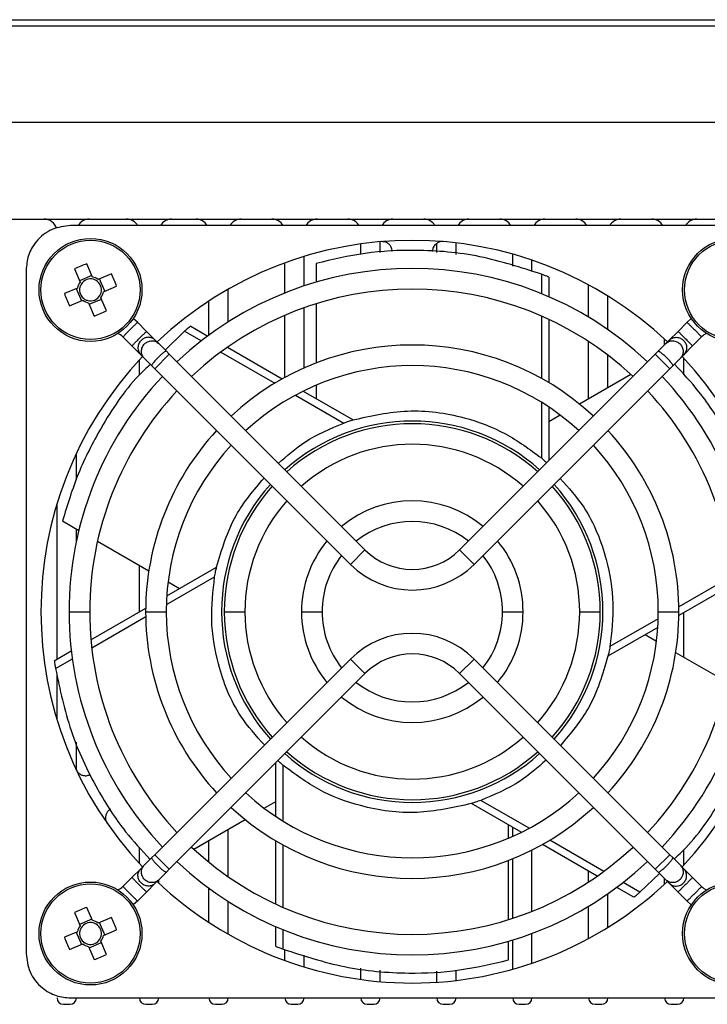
# Model space of a CAD drawing. Header units: millimetres. Extents: x -0.66 to 0.91, y -0.4 to 0.64.
# Tile 11 of 171: x 0.1262 to 0.1796, y -0.3465 to -0.27. Entities that reach past the tile are written whole.
import ezdxf

# ---------------------------------------------------------------- set-up
doc = ezdxf.new("R2010")
doc.units = ezdxf.units.MM
doc.layers.add('FORMAT', color=7, linetype='Continuous')

msp = doc.modelspace()

# ---------------------------------------------------------------- linework, layer by layer
at = {"layer": 'FORMAT', "color": 7, "linetype": 'Continuous', "lineweight": 25}
for p, q in [((0.203483, -0.270522), (-0.026342, -0.270522)), ((-0.021333, -0.270031), (0.198474, -0.270031)), ((0.203614, -0.278022), (-0.026473, -0.278022)), ((-0.021093, -0.285522), (0.198234, -0.285522)), ((0.183263, -0.286018), (0.130179, -0.286018)), ((0.152721, -0.28826), (0.152721, -0.287451)), ((0.154221, -0.288121), (0.154221, -0.287281)), ((0.158621, -0.288115), (0.158621, -0.287415)), ((0.160121, -0.288264), (0.160121, -0.287373)), ((0.164521, -0.289171), (0.164521, -0.288246)), ((0.131864, -0.290023), (0.131436, -0.288992)), ((0.146821, -0.291263), (0.146821, -0.288924)), ((0.148321, -0.290715), (0.148321, -0.288422)), ((0.149243, -0.288966), (0.149243, -0.290427)), ((0.166021, -0.289597), (0.166021, -0.288712)), ((0.126717, -0.28948), (0.126717, -0.342564)), ((0.130485, -0.289386), (0.130913, -0.290418)), ((0.133357, -0.289786), (0.132325, -0.290214)), ((0.16675, -0.289805), (0.16675, -0.291315)), ((0.13182, -0.289916), (0.130868, -0.290311)), ((0.132826, -0.291121), (0.132432, -0.29017)), ((0.167324, -0.290032), (0.167324, -0.291556)), ((0.170421, -0.293146), (0.170421, -0.290632)), ((0.130722, -0.290879), (0.12969, -0.291307)), ((0.130615, -0.290923), (0.13101, -0.291874)), ((0.13272, -0.291165), (0.133751, -0.290738)), ((0.142421, -0.293516), (0.142421, -0.290965)), ((0.130085, -0.292258), (0.131116, -0.29183)), ((0.131577, -0.292021), (0.132005, -0.293053)), ((0.131622, -0.292128), (0.132573, -0.291733)), ((0.132957, -0.292658), (0.132529, -0.291626)), ((0.140921, -0.294542), (0.140921, -0.291883)), ((0.149243, -0.292099), (0.149243, -0.296704)), ((0.171921, -0.294114), (0.171921, -0.291501)), ((0.148321, -0.297087), (0.148321, -0.292407)), ((0.135372, -0.293542), (0.136073, -0.294243)), ((0.146821, -0.297826), (0.146821, -0.292995)), ((0.16675, -0.293051), (0.16675, -0.297897)), ((0.167324, -0.29331), (0.167324, -0.298227)), ((0.177368, -0.294243), (0.17807, -0.293542)), ((0.136753, -0.294923), (0.136073, -0.294243)), ((0.139031, -0.294227), (0.137522, -0.295692)), ((0.139031, -0.294227), (0.140339, -0.294983)), ((0.139514, -0.293844), (0.140834, -0.294606)), ((0.176689, -0.294923), (0.177368, -0.294243)), ((0.134942, -0.295375), (0.13424, -0.294673)), ((0.136753, -0.294923), (0.137023, -0.295193)), ((0.137613, -0.295783), (0.137023, -0.295193)), ((0.170421, -0.299477), (0.170421, -0.295032)), ((0.175829, -0.295783), (0.176418, -0.295193)), ((0.176321, -0.295291), (0.176321, -0.294852)), ((0.176418, -0.295193), (0.176689, -0.294923)), ((0.179201, -0.294673), (0.1785, -0.295375)), ((0.134942, -0.295375), (0.135621, -0.296054)), ((0.137841, -0.296011), (0.13671, -0.297142)), ((0.137613, -0.295783), (0.137841, -0.296011)), ((0.137841, -0.296011), (0.153044, -0.311214)), ((0.141842, -0.295851), (0.146039, -0.298274)), ((0.142353, -0.295483), (0.146611, -0.297941)), ((0.142421, -0.295522), (0.142421, -0.295437)), ((0.160398, -0.311214), (0.1756, -0.296011)), ((0.1756, -0.296011), (0.175829, -0.295783)), ((0.176732, -0.297142), (0.1756, -0.296011)), ((0.1785, -0.295375), (0.17782, -0.296054)), ((0.135521, -0.297633), (0.135521, -0.296455)), ((0.135891, -0.296324), (0.135621, -0.296054)), ((0.135891, -0.296324), (0.136481, -0.296914)), ((0.171921, -0.298611), (0.171921, -0.296092)), ((0.17755, -0.296324), (0.17696, -0.296914)), ((0.17782, -0.296054), (0.17755, -0.296324)), ((0.177821, -0.297611), (0.177821, -0.296347)), ((0.13671, -0.297142), (0.136481, -0.296914)), ((0.151912, -0.312345), (0.13671, -0.297142)), ((0.176732, -0.297142), (0.161529, -0.312345)), ((0.17696, -0.296914), (0.176732, -0.297142)), ((0.1737, -0.297584), (0.169712, -0.299887)), ((0.148249, -0.298887), (0.152119, -0.301122)), ((0.148321, -0.298929), (0.148321, -0.298852)), ((0.149243, -0.298431), (0.149243, -0.299461)), ((0.147643, -0.2992), (0.151394, -0.301365)), ((0.16675, -0.29975), (0.16675, -0.304081)), ((0.167324, -0.300118), (0.167324, -0.304287)), ((0.168216, -0.30075), (0.167324, -0.301265)), ((0.130621, -0.305776), (0.130621, -0.303729)), ((0.129121, -0.319713), (0.129121, -0.307622)), ((0.129551, -0.30897), (0.130816, -0.309701)), ((0.130621, -0.310562), (0.130621, -0.309588)), ((0.132263, -0.310537), (0.136252, -0.312839)), ((0.151912, -0.312345), (0.153044, -0.311214)), ((0.160398, -0.311214), (0.161529, -0.312345)), ((0.135521, -0.316018), (0.135521, -0.312417)), ((0.137645, -0.314791), (0.141516, -0.312557)), ((0.137614, -0.315472), (0.141364, -0.313307)), ((0.181629, -0.313223), (0.177432, -0.315646)), ((0.137747, -0.313703), (0.138639, -0.314218)), ((0.181691, -0.313849), (0.177434, -0.316307)), ((0.13175, -0.318195), (0.136008, -0.315737)), ((0.130056, -0.316022), (0.131656, -0.316022)), ((0.131812, -0.318821), (0.136009, -0.316399)), ((0.136006, -0.316022), (0.137606, -0.316022)), ((0.142116, -0.316022), (0.143716, -0.316022)), ((0.148111, -0.316022), (0.149711, -0.316022)), ((0.163731, -0.316022), (0.165331, -0.316022)), ((0.169726, -0.316022), (0.171326, -0.316022)), ((0.175828, -0.316572), (0.172077, -0.318737)), ((0.175836, -0.316022), (0.177436, -0.316022)), ((0.177821, -0.319569), (0.177821, -0.316084)), ((0.175796, -0.317253), (0.171925, -0.319487)), ((0.175694, -0.318342), (0.174802, -0.317826)), ((0.12891, -0.319834), (0.130231, -0.319072)), ((0.129001, -0.320445), (0.130309, -0.319689)), ((0.13671, -0.334902), (0.151912, -0.319699)), ((0.153044, -0.32083), (0.151912, -0.319699)), ((0.161529, -0.319699), (0.160398, -0.32083)), ((0.161529, -0.319699), (0.176732, -0.334902)), ((0.181178, -0.321508), (0.17719, -0.319205)), ((0.129121, -0.324422), (0.129121, -0.32092)), ((0.153044, -0.32083), (0.137841, -0.336033)), ((0.1756, -0.336033), (0.160398, -0.32083)), ((0.130621, -0.328315), (0.130621, -0.326158)), ((0.146117, -0.331926), (0.146117, -0.327757)), ((0.146691, -0.332294), (0.146691, -0.327963)), ((0.145225, -0.331294), (0.146117, -0.330779)), ((0.165193, -0.333157), (0.161322, -0.330922)), ((0.165798, -0.332844), (0.162047, -0.330679)), ((0.139741, -0.33446), (0.14373, -0.332157)), ((0.164199, -0.333614), (0.164199, -0.332583)), ((0.142421, -0.336608), (0.142421, -0.332913)), ((0.164521, -0.333473), (0.164521, -0.332769)), ((0.140921, -0.33548), (0.140921, -0.333779)), ((0.146117, -0.338734), (0.146117, -0.333818)), ((0.146691, -0.338993), (0.146691, -0.334147)), ((0.171088, -0.336561), (0.16683, -0.334103)), ((0.171599, -0.336193), (0.167402, -0.333771)), ((0.135521, -0.335589), (0.135521, -0.33432)), ((0.136481, -0.33513), (0.13671, -0.334902)), ((0.13671, -0.334902), (0.137841, -0.336033)), ((0.166021, -0.339298), (0.166021, -0.334532)), ((0.1756, -0.336033), (0.176732, -0.334902)), ((0.176732, -0.334902), (0.17696, -0.33513)), ((0.177821, -0.335697), (0.177821, -0.334508)), ((0.135621, -0.33599), (0.135891, -0.33572)), ((0.135891, -0.33572), (0.136481, -0.33513)), ((0.164199, -0.339946), (0.164199, -0.33534)), ((0.164521, -0.339843), (0.164521, -0.335212)), ((0.17755, -0.33572), (0.17696, -0.33513)), ((0.17755, -0.33572), (0.17782, -0.33599)), ((0.134942, -0.33667), (0.135621, -0.33599)), ((0.137613, -0.336261), (0.137023, -0.336851)), ((0.137841, -0.336033), (0.137613, -0.336261)), ((0.170421, -0.337012), (0.170421, -0.336176)), ((0.174411, -0.337817), (0.17592, -0.336353)), ((0.175829, -0.336261), (0.1756, -0.336033)), ((0.175829, -0.336261), (0.176418, -0.336851)), ((0.1785, -0.33667), (0.17782, -0.33599)), ((0.13424, -0.337371), (0.134942, -0.33667)), ((0.136753, -0.337121), (0.136073, -0.337801)), ((0.137023, -0.336851), (0.136753, -0.337121)), ((0.137021, -0.337099), (0.137021, -0.336853)), ((0.174411, -0.337817), (0.173102, -0.337061)), ((0.176321, -0.337192), (0.176321, -0.336753)), ((0.176689, -0.337121), (0.176418, -0.336851)), ((0.176689, -0.337121), (0.177368, -0.337801)), ((0.1785, -0.33667), (0.179201, -0.337371)), ((0.136073, -0.337801), (0.135372, -0.338502)), ((0.140921, -0.340161), (0.140921, -0.337502)), ((0.171921, -0.340543), (0.171921, -0.337931)), ((0.173927, -0.3382), (0.172607, -0.337438)), ((0.17807, -0.338502), (0.177368, -0.337801)), ((0.142421, -0.341079), (0.142421, -0.338528)), ((0.130485, -0.339386), (0.130913, -0.340418)), ((0.131864, -0.340023), (0.131436, -0.338992)), ((0.170421, -0.341412), (0.170421, -0.338899)), ((0.13182, -0.339916), (0.130868, -0.340311)), ((0.133357, -0.339786), (0.132325, -0.340214)), ((0.132826, -0.341121), (0.132432, -0.34017)), ((0.130722, -0.340879), (0.12969, -0.341307)), ((0.130615, -0.340923), (0.13101, -0.341874)), ((0.13272, -0.341165), (0.133751, -0.340738)), ((0.146117, -0.342013), (0.146117, -0.340488)), ((0.146691, -0.342239), (0.146691, -0.340729)), ((0.166021, -0.343332), (0.166021, -0.341013)), ((0.130085, -0.342258), (0.131116, -0.34183)), ((0.131622, -0.342128), (0.132573, -0.341733)), ((0.132957, -0.342658), (0.132529, -0.341626)), ((0.164199, -0.343078), (0.164199, -0.341617)), ((0.164521, -0.343798), (0.164521, -0.341521)), ((0.131577, -0.342021), (0.132005, -0.343053)), ((0.146821, -0.34312), (0.146821, -0.342276)), ((0.148321, -0.343622), (0.148321, -0.342703)), ((0.152721, -0.344593), (0.152721, -0.34372)), ((0.154221, -0.344764), (0.154221, -0.343869)), ((0.158621, -0.344809), (0.158621, -0.343959)), ((0.160121, -0.344671), (0.160121, -0.343868)), ((0.130179, -0.346026), (0.183263, -0.346026)), ((0.129621, -0.346522), (0.130121, -0.346522)), ((0.136021, -0.346522), (0.136521, -0.346522)), ((0.141421, -0.346522), (0.141921, -0.346522)), ((0.147321, -0.346522), (0.147821, -0.346522)), ((0.153221, -0.346522), (0.153721, -0.346522)), ((0.159121, -0.346522), (0.159621, -0.346522)), ((0.165021, -0.346522), (0.165521, -0.346522)), ((0.170921, -0.346522), (0.171421, -0.346522)), ((0.176821, -0.346522), (0.177321, -0.346522))]:
    msp.add_line(p, q, dxfattribs=at)
at = {"layer": 'FORMAT', "color": 7, "linetype": 'Continuous', "lineweight": 25, "flags": 128}
for points in [[(0.135372, -0.293542), (0.13507, -0.29328), (0.135038, -0.293257)], [(0.17807, -0.293542), (0.178371, -0.29328), (0.178403, -0.293257)], [(0.135372, -0.338502), (0.13507, -0.338764), (0.135038, -0.338787)], [(0.17807, -0.338502), (0.178371, -0.338764), (0.178403, -0.338787)]]:
    msp.add_lwpolyline(points, dxfattribs=at)
at = {"layer": 'FORMAT', "color": 7, "linetype": 'Continuous', "lineweight": 25}
for centre, radius in [((0.131721, -0.291022), 0.004), ((0.131721, -0.291022), 0.0038534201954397), ((0.181721, -0.291022), 0.004), ((0.181721, -0.291022), 0.0038534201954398), ((0.131721, -0.341022), 0.004), ((0.131721, -0.341022), 0.0038534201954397), ((0.181721, -0.341022), 0.004), ((0.181721, -0.341022), 0.0038534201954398)]:
    msp.add_circle(centre, radius, dxfattribs=at)
for centre, radius, start, end in [((0.128121, -0.286522), 0.001, 15.541879, 90), ((0.131621, -0.286522), 0.001, 90, 149.734809), ((0.134521, -0.286522), 0.001, 30.265191, 90), ((0.138021, -0.286522), 0.001, 90, 149.734809), ((0.139921, -0.286522), 0.0010000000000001, 30.265191, 90), ((0.143421, -0.286522), 0.001, 90, 149.734809), ((0.145821, -0.286522), 0.001, 30.265191, 90), ((0.149321, -0.286522), 0.001, 90, 149.734809), ((0.151721, -0.286522), 0.001, 30.265191, 90), ((0.155221, -0.286522), 0.001, 90, 149.734809), ((0.157621, -0.286522), 0.001, 30.265191, 90), ((0.161121, -0.286522), 0.001, 90, 149.734809), ((0.163521, -0.286522), 0.001, 30.265191, 90), ((0.167021, -0.286522), 0.001, 90, 149.734809), ((0.169421, -0.286522), 0.001, 30.265191, 90), ((0.172921, -0.286522), 0.001, 90, 149.734809), ((0.175321, -0.286522), 0.001, 30.265191, 90), ((0.178821, -0.286522), 0.001, 90, 149.734809), ((0.156721, -0.316022), 0.02885, 46.588995, 133.411005), ((0.136465, -0.302464), 0.0143806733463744, 110.470361, 114.574986), ((0.120279, -0.295767), 0.0143806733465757, 20.470361, 24.574986), ((0.156721, -0.316022), 0.026665, 46.719239, 133.280761), ((0.131721, -0.291022), 0.0010091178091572, 143.209603, 171.835744), ((0.131721, -0.291022), 0.000851, 149.763777, 165.28157), ((0.131721, -0.291022), 0.000851, 75.28157, 149.763777), ((0.131721, -0.291022), 0.0010091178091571, 53.209603, 81.835744), ((0.131721, -0.291022), 0.0008510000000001, 59.763777, 75.28157), ((0.131721, -0.291022), 0.0008510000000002, 345.28157, 59.763777), ((0.143163, -0.286277), 0.0143806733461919, 200.470361, 204.574986), ((0.131721, -0.291022), 0.000851, 165.28157, 239.763777), ((0.131721, -0.291022), 0.0008510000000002, 329.763777, 345.28157), ((0.131721, -0.291022), 0.0010091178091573, 323.209603, 351.835744), ((0.156721, -0.316022), 0.025065, 46.829021, 133.170979), ((0.131721, -0.291022), 0.001009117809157, 233.209603, 261.835744), ((0.131721, -0.291022), 0.000851, 239.763777, 255.28157), ((0.131721, -0.291022), 0.0008510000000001, 255.28157, 329.763777), ((0.126976, -0.27958), 0.0143806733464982, 290.470361, 294.574986), ((0.133392, -0.295522), 0.0011999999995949, 45, 67.776723), ((0.180049, -0.295522), 0.0011999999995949, 112.223284, 135), ((0.156721, -0.316022), 0.020715, 47.213277, 132.786723), ((0.156721, -0.316022), 0.02885, 136.588995, 223.411005), ((0.156721, -0.316022), 0.02885, 316.588995, 43.411005), ((0.156721, -0.316022), 0.019115, 47.398641, 132.601359), ((0.156721, -0.316022), 0.0266650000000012, 136.719239, 180), ((0.156721, -0.316022), 0.0266650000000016, 0, 43.280761), ((0.156721, -0.316022), 0.0250650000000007, 136.829021, 180), ((0.156721, -0.316022), 0.0250650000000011, 0, 43.170979), ((0.156721, -0.316022), 0.014814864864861, 48.095467, 131.904533), ((0.156721, -0.316022), 0.0207150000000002, 137.213277, 180), ((0.156721, -0.316022), 0.014605, 48.139992, 131.860008), ((0.156721, -0.316022), 0.0207150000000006, 0, 42.786723), ((0.156721, -0.316022), 0.0191150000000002, 137.398641, 180), ((0.156721, -0.316022), 0.013005, 48.526765, 131.473235), ((0.156721, -0.316022), 0.0191150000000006, 0, 42.601359), ((0.156721, -0.316022), 0.014814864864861, 138.095467, 221.904533), ((0.156721, -0.316022), 0.0146050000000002, 138.139992, 180), ((0.156721, -0.316022), 0.0146050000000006, 0, 41.860008), ((0.156721, -0.316022), 0.014814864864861, 318.095467, 41.904533), ((0.156721, -0.316022), 0.0130050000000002, 138.526765, 180), ((0.156721, -0.316022), 0.00861, 50.33134, 129.66866), ((0.156721, -0.316022), 0.0130050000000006, 0, 41.473235), ((0.156721, -0.316022), 0.00701, 51.553025, 128.446975), ((0.156721, -0.316022), 0.00861, 140.33134, 180), ((0.156721, -0.316022), 0.0086100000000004, 0, 39.66866), ((0.156721, -0.307537), 0.0051999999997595, 225, 315), ((0.156721, -0.316022), 0.00701, 141.553025, 180), ((0.156721, -0.316022), 0.0070100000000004, 0, 38.446975), ((0.156721, -0.307537), 0.0067999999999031, 225, 315), ((0.156721, -0.316022), 0.0266650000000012, 180, 223.280761), ((0.156721, -0.316022), 0.0250650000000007, 180, 223.170979), ((0.156721, -0.316022), 0.0207150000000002, 180, 222.786723), ((0.156721, -0.316022), 0.0191150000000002, 180, 222.601359), ((0.156721, -0.316022), 0.0146050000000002, 180, 221.860008), ((0.156721, -0.316022), 0.0130050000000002, 180, 221.473235), ((0.156721, -0.316022), 0.00861, 180, 219.66866), ((0.156721, -0.316022), 0.00701, 180, 218.446975), ((0.156721, -0.316022), 0.0070100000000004, 321.553025, 0), ((0.156721, -0.316022), 0.0086100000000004, 320.33134, 0), ((0.156721, -0.316022), 0.0130050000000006, 318.526765, 0), ((0.156721, -0.316022), 0.0146050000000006, 318.139992, 0), ((0.156721, -0.316022), 0.0191150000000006, 317.398641, 0), ((0.156721, -0.316022), 0.0207150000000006, 317.213277, 0), ((0.156721, -0.316022), 0.0250650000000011, 316.829021, 0), ((0.156721, -0.316022), 0.0266650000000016, 316.719239, 0), ((0.156721, -0.324507), 0.0067999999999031, 45, 135), ((0.156721, -0.324507), 0.0051999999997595, 45, 135), ((0.156721, -0.316022), 0.00701, 231.553025, 308.446975), ((0.156721, -0.316022), 0.00861, 230.33134, 309.66866), ((0.156721, -0.316022), 0.013005, 228.526765, 311.473235), ((0.156721, -0.316022), 0.014814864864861, 228.095467, 270), ((0.156721, -0.316022), 0.014605, 228.139992, 311.860008), ((0.156721, -0.316022), 0.014814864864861, 270, 311.904533), ((0.156721, -0.316022), 0.019115, 227.398641, 312.601359), ((0.156721, -0.316022), 0.020715, 227.213277, 312.786723), ((0.156721, -0.316022), 0.025065, 226.829021, 313.170979), ((0.156721, -0.316022), 0.026665, 226.719239, 313.280761), ((0.156721, -0.316022), 0.02885, 226.588995, 270), ((0.156721, -0.316022), 0.02885, 270, 313.411005), ((0.133392, -0.336522), 0.0011999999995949, 292.222978, 315), ((0.180049, -0.336522), 0.0011999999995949, 225, 247.777014), ((0.136465, -0.352464), 0.0143806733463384, 110.470361, 114.574986), ((0.131721, -0.341022), 0.000851, 75.28157, 149.763777), ((0.131721, -0.341022), 0.0010091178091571, 53.209603, 81.835744), ((0.131721, -0.341022), 0.0008510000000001, 59.763777, 75.28157), ((0.131721, -0.341022), 0.0008510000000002, 345.28157, 59.763777), ((0.120279, -0.345767), 0.0143806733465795, 20.470361, 24.574986), ((0.131721, -0.341022), 0.0010091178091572, 143.209603, 171.835744), ((0.131721, -0.341022), 0.000851, 165.28157, 239.763777), ((0.131721, -0.341022), 0.000851, 149.763777, 165.28157), ((0.143163, -0.336277), 0.0143806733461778, 200.470361, 204.574986), ((0.131721, -0.341022), 0.0010091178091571, 233.209603, 261.835744), ((0.131721, -0.341022), 0.000851, 239.763777, 255.28157), ((0.131721, -0.341022), 0.0008510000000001, 255.28157, 329.763777), ((0.131721, -0.341022), 0.0008510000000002, 329.763777, 345.28157), ((0.131721, -0.341022), 0.0010091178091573, 323.209603, 351.835744), ((0.126976, -0.32958), 0.0143806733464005, 290.470361, 294.574986), ((0.129621, -0.346022), 0.0005000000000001, 180, 270), ((0.130121, -0.346022), 0.0005000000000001, 270, 0), ((0.136021, -0.346022), 0.0005000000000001, 180, 270), ((0.136521, -0.346022), 0.0005000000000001, 270, 0), ((0.141421, -0.346022), 0.0005000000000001, 180, 270), ((0.141921, -0.346022), 0.0005000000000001, 270, 0), ((0.147321, -0.346022), 0.0005000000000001, 180, 270), ((0.147821, -0.346022), 0.0005000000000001, 270, 0), ((0.153221, -0.346022), 0.0005000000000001, 180, 270), ((0.153721, -0.346022), 0.0005000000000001, 270, 0), ((0.159121, -0.346022), 0.0005000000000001, 180, 270), ((0.159621, -0.346022), 0.0005000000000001, 270, 0), ((0.165021, -0.346022), 0.0005000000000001, 180, 270), ((0.165521, -0.346022), 0.0005000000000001, 270, 0), ((0.170921, -0.346022), 0.0005000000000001, 180, 270), ((0.171421, -0.346022), 0.0005000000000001, 270, 0), ((0.176821, -0.346022), 0.0005000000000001, 180, 270), ((0.177321, -0.346022), 0.0005000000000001, 270, 0)]:
    msp.add_arc(centre, radius, start, end, dxfattribs=at)
for points, knots in [([(0.1301786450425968, -0.2860180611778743), (0.1296880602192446, -0.2860790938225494), (0.1286671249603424, -0.2862061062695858), (0.1275058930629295, -0.2871425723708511), (0.1268300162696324, -0.2883072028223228), (0.1267534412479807, -0.2890993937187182), (0.1267166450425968, -0.2894800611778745)], [0, 0, 0, 0, 0.2702613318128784, 0.5624293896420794, 0.7897364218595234, 1, 1, 1, 1]), ([(0.1551611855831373, -0.2880494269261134), (0.1551547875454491, -0.2879739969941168), (0.1551414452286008, -0.2878166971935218), (0.1550309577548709, -0.2875951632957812), (0.1548459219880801, -0.287403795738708), (0.154594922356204, -0.2872771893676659), (0.1544065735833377, -0.2872739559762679), (0.1543164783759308, -0.2872724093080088)], [0, 0, 0, 0, 0.1757160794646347, 0.3664341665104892, 0.563959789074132, 0.7914234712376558, 1, 1, 1, 1]), ([(0.1591248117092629, -0.2872724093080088), (0.1590491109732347, -0.2872724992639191), (0.1588912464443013, -0.2872726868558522), (0.1586612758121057, -0.2873643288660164), (0.1584551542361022, -0.2875327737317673), (0.1583080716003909, -0.2877723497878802), (0.1582891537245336, -0.287959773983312), (0.1582801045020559, -0.2880494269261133)], [0, 0, 0, 0, 0.1757160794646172, 0.366434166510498, 0.5639597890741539, 0.7914234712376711, 0.9999999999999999, 0.9999999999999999, 0.9999999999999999, 0.9999999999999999]), ([(0.1667503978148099, -0.2898048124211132), (0.1651682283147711, -0.2892913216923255), (0.1619596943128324, -0.2882499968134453), (0.1573435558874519, -0.2878566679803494), (0.1530714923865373, -0.2880715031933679), (0.1505100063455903, -0.2886700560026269), (0.1492425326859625, -0.2889662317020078)], [0, 0, 0, 0, 0.2757505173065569, 0.5592036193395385, 0.7818852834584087, 1, 1, 1, 1]), ([(0.1673240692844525, -0.2900315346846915), (0.1672173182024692, -0.2899883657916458), (0.1670266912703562, -0.2899112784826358), (0.1668348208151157, -0.2898373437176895), (0.1667503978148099, -0.2898048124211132)], [0, 0, 0, 0, 0.5600000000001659, 1, 1, 1, 1]), ([(0.1353717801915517, -0.2935418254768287), (0.135364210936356, -0.2935493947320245), (0.1353525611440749, -0.2935610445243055), (0.1352820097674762, -0.2936315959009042), (0.1352089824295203, -0.29370462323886), (0.1351183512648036, -0.2937952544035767), (0.1349866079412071, -0.2939269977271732), (0.1348060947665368, -0.2941075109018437), (0.1346255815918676, -0.2942880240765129), (0.1344938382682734, -0.294419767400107), (0.1344032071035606, -0.2945103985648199), (0.13433017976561, -0.2945834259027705), (0.1342596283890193, -0.2946539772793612), (0.1342479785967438, -0.2946656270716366), (0.1342404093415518, -0.2946731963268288)], [0, 0, 0, 0, 0.1192765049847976, 0.1835777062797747, 0.2493429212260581, 0.3152175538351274, 0.3798203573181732, 0.500000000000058, 0.6201796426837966, 0.6847824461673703, 0.7506570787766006, 0.8164222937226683, 0.880723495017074, 1, 1, 1, 1]), ([(0.1780695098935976, -0.293541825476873), (0.1780770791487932, -0.2935493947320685), (0.178088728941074, -0.2935610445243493), (0.1781592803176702, -0.2936315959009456), (0.1782323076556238, -0.293704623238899), (0.1783229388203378, -0.2937952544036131), (0.1784546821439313, -0.2939269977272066), (0.1786351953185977, -0.2941075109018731), (0.1788157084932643, -0.2942880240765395), (0.1789474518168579, -0.2944197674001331), (0.179038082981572, -0.2945103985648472), (0.1791111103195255, -0.2945834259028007), (0.1791816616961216, -0.294653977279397), (0.1791933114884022, -0.2946656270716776), (0.1792008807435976, -0.2946731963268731)], [0, 0, 0, 0, 0.1192765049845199, 0.1835777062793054, 0.2493429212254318, 0.3152175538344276, 0.3798203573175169, 0.4999999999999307, 0.6201796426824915, 0.6847824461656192, 0.7506570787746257, 0.8164222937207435, 0.880723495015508, 1, 1, 1, 1]), ([(0.1349417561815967, -0.2953745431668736), (0.1349493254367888, -0.2953669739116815), (0.1349609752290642, -0.2953553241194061), (0.1350315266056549, -0.2952847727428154), (0.1351045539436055, -0.2952117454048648), (0.1351951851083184, -0.2951211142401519), (0.1353269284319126, -0.2949893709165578), (0.1355074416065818, -0.2948088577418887), (0.1356879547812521, -0.2946283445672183), (0.1358196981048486, -0.2944966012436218), (0.1359103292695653, -0.2944059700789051), (0.1359833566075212, -0.2943329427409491), (0.1360539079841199, -0.2942623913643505), (0.136065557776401, -0.2942507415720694), (0.1360731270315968, -0.2942431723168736)], [0, 0, 0, 0, 0.119276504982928, 0.1835777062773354, 0.2493429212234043, 0.315217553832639, 0.3798203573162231, 0.4999999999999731, 0.6201796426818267, 0.6847824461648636, 0.7506570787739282, 0.8164222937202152, 0.880723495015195, 1, 1, 1, 1]), ([(0.1395139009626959, -0.293843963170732), (0.1394231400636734, -0.2939148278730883), (0.1392610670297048, -0.2940413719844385), (0.1391011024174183, -0.2941705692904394), (0.1390307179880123, -0.2942274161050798)], [0, 0, 0, 0, 0.560000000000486, 1, 1, 1, 1]), ([(0.1773681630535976, -0.294243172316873), (0.1773757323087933, -0.2942507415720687), (0.1773873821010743, -0.2942623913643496), (0.1774579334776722, -0.2943329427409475), (0.1775309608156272, -0.2944059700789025), (0.1776215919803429, -0.2944966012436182), (0.1777533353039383, -0.2946283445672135), (0.177933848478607, -0.2948088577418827), (0.1781143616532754, -0.2949893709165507), (0.1782461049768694, -0.2951211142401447), (0.1783367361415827, -0.295211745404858), (0.1784097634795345, -0.2952847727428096), (0.1784803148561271, -0.2953553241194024), (0.1784919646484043, -0.2953669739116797), (0.1784995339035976, -0.2953745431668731)], [0, 0, 0, 0, 0.1192765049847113, 0.1835777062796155, 0.2493429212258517, 0.3152175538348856, 0.3798203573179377, 0.4999999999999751, 0.6201796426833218, 0.6847824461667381, 0.7506570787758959, 0.8164222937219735, 0.8807234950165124, 1, 1, 1, 1]), ([(0.1367527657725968, -0.2949228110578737), (0.1366773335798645, -0.294862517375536), (0.1365612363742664, -0.2947697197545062), (0.1363651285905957, -0.2947147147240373), (0.1362058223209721, -0.2947014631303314), (0.1360451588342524, -0.294722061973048), (0.1358482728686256, -0.2947886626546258), (0.1356347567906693, -0.2949361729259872), (0.1354872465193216, -0.2951496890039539), (0.1354206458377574, -0.2953465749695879), (0.135400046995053, -0.2955072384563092), (0.1354132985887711, -0.2956665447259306), (0.1354683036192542, -0.2958626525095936), (0.1355611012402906, -0.2959787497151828), (0.1356213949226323, -0.2960541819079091)], [0, 0, 0, 0, 0.1192765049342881, 0.1835777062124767, 0.249342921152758, 0.3152175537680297, 0.3798203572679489, 0.5000000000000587, 0.6201796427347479, 0.6847824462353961, 0.7506570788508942, 0.8164222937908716, 0.8807234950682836, 1, 1, 1, 1]), ([(0.1358914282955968, -0.2963242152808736), (0.1358311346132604, -0.2962487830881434), (0.1357383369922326, -0.2961326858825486), (0.1356833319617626, -0.2959365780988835), (0.1356700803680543, -0.2957772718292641), (0.1356906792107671, -0.2956166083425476), (0.1357572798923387, -0.2954197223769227), (0.1359047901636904, -0.2952062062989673), (0.1361183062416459, -0.2950586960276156), (0.1363151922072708, -0.294992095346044), (0.1364758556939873, -0.2949714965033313), (0.1366351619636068, -0.2949847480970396), (0.1368312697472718, -0.2950397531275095), (0.1369473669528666, -0.2951325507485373), (0.1370227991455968, -0.2951928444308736)], [0, 0, 0, 0, 0.1192765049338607, 0.1835777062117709, 0.2493429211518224, 0.3152175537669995, 0.3798203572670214, 0.5000000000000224, 0.6201796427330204, 0.6847824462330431, 0.7506570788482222, 0.8164222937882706, 0.8807234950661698, 1, 1, 1, 1]), ([(0.1764184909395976, -0.295192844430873), (0.1764939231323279, -0.2951325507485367), (0.1766100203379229, -0.295039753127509), (0.1768061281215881, -0.294984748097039), (0.1769654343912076, -0.2949714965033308), (0.177126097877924, -0.2949920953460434), (0.1773229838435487, -0.295058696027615), (0.1775364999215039, -0.2952062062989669), (0.1776840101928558, -0.295419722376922), (0.1777506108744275, -0.2956166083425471), (0.1777712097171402, -0.2957772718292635), (0.1777579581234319, -0.295936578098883), (0.1777029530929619, -0.296132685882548), (0.177610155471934, -0.2962487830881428), (0.1775498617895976, -0.296324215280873)], [0, 0, 0, 0, 0.1192765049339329, 0.1835777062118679, 0.2493429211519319, 0.3152175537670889, 0.3798203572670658, 0.4999999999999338, 0.6201796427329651, 0.6847824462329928, 0.7506570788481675, 0.8164222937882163, 0.8807234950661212, 0.9999999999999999, 0.9999999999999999, 0.9999999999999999, 0.9999999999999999]), ([(0.1766885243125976, -0.294922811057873), (0.1767639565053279, -0.2948625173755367), (0.1768800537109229, -0.2947697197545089), (0.1770761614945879, -0.294714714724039), (0.1772354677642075, -0.2947014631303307), (0.1773961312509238, -0.2947220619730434), (0.1775930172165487, -0.294788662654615), (0.177806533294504, -0.2949361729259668), (0.1779540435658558, -0.2951496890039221), (0.1780206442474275, -0.2953465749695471), (0.1780412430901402, -0.2955072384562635), (0.1780279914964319, -0.2956665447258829), (0.1779729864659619, -0.295862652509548), (0.177880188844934, -0.2959787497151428), (0.1778198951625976, -0.296054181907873)], [0, 0, 0, 0, 0.1192765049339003, 0.1835777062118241, 0.2493429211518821, 0.3152175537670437, 0.3798203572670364, 0.4999999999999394, 0.6201796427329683, 0.68478244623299, 0.7506570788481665, 0.8164222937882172, 0.8807234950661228, 1, 1, 1, 1]), ([(0.1376127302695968, -0.2957827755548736), (0.137596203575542, -0.2957813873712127), (0.1375707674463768, -0.2957792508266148), (0.1374836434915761, -0.295833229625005), (0.1373992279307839, -0.2958948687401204), (0.1372993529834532, -0.2959762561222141), (0.1371590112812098, -0.2960994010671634), (0.1369741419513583, -0.2962755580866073), (0.1367979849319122, -0.2964604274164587), (0.1366748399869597, -0.2966007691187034), (0.1365934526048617, -0.296700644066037), (0.1365318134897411, -0.2967850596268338), (0.1364778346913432, -0.2968721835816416), (0.136479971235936, -0.2968976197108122), (0.1364813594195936, -0.2969141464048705)], [0, 0, 0, 0, 0.1192765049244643, 0.183577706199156, 0.249342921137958, 0.315217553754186, 0.3798203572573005, 0.4999999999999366, 0.6201796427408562, 0.6847824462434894, 0.750657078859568, 0.8164222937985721, 0.880723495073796, 1, 1, 1, 1]), ([(0.1758285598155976, -0.295782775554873), (0.1758450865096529, -0.2957813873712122), (0.1758705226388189, -0.2957792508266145), (0.1759576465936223, -0.2958332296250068), (0.1760420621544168, -0.2958948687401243), (0.1761419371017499, -0.2959762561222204), (0.1762822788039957, -0.2960994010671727), (0.1764671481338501, -0.2962755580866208), (0.1766433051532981, -0.2964604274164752), (0.1767664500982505, -0.2966007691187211), (0.1768478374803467, -0.2967006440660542), (0.1769094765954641, -0.2967850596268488), (0.1769634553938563, -0.296872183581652), (0.1769613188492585, -0.2968976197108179), (0.1769599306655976, -0.296914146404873)], [0, 0, 0, 0, 0.1192765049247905, 0.1835777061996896, 0.2493429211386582, 0.3152175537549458, 0.3798203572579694, 0.4999999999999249, 0.6201796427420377, 0.6847824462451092, 0.7506570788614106, 0.8164222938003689, 0.8807234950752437, 1, 1, 1, 1]), ([(0.184440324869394, -0.3115994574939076), (0.1840944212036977, -0.3099721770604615), (0.1833929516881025, -0.3066721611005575), (0.1814185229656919, -0.3024826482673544), (0.1792998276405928, -0.2991612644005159), (0.1777427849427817, -0.2974863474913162), (0.1770899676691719, -0.2967841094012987)], [0, 0, 0, 0, 0.2925259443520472, 0.5932230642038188, 0.829451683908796, 1, 1, 1, 1]), ([(0.1363729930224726, -0.2968057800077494), (0.136067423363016, -0.2970931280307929), (0.1345210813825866, -0.2985472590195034), (0.1326613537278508, -0.3014158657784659), (0.1306855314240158, -0.3052035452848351), (0.1299262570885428, -0.3077234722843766), (0.1295505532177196, -0.3089703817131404)], [0, 0, 0, 0, 0.0879119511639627, 0.4448803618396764, 0.7253158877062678, 1, 1, 1, 1]), ([(0.1521193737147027, -0.3011217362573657), (0.1535232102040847, -0.3008077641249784), (0.1563750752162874, -0.3001699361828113), (0.1604696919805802, -0.3007322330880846), (0.1640115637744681, -0.3020568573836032), (0.1658469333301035, -0.3034131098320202), (0.1667503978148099, -0.3040807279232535)], [0, 0, 0, 0, 0.2761260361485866, 0.560944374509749, 0.7838739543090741, 1, 1, 1, 1]), ([(0.1463231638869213, -0.3044932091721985), (0.1469868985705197, -0.3039077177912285), (0.1484946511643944, -0.3025777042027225), (0.1503534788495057, -0.3018004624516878), (0.1513940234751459, -0.3013653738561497)], [0, 0, 0, 0, 0.4402145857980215, 1, 1, 1, 1]), ([(0.1513940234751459, -0.3013653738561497), (0.1515286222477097, -0.3013175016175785), (0.1517689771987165, -0.3012320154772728), (0.1520123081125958, -0.3011554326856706), (0.1521193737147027, -0.3011217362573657)], [0, 0, 0, 0, 0.5599999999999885, 1, 1, 1, 1]), ([(0.1667503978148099, -0.3040807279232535), (0.1668594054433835, -0.3041730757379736), (0.1670000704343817, -0.3042922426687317), (0.1671362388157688, -0.3044164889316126), (0.1671668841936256, -0.3044444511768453)], [0, 0, 0, 0, 0.774944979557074, 1, 1, 1, 1]), ([(0.1415159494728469, -0.3125567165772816), (0.1419272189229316, -0.3111685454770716), (0.1426868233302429, -0.3086046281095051), (0.1444152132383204, -0.3065724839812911), (0.1452078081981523, -0.3056405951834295)], [0, 0, 0, 0, 0.5414258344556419, 1, 1, 1, 1]), ([(0.168206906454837, -0.3056671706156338), (0.168855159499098, -0.3063872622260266), (0.1704946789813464, -0.3082084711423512), (0.1718270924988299, -0.3116303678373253), (0.1724623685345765, -0.3153521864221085), (0.1722041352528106, -0.3176207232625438), (0.172077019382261, -0.3187374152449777)], [0, 0, 0, 0, 0.20465213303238, 0.5175928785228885, 0.7625340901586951, 0.9999999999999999, 0.9999999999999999, 0.9999999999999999, 0.9999999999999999]), ([(0.1413642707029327, -0.3133067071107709), (0.1413901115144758, -0.3131662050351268), (0.1414362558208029, -0.3129153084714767), (0.1414915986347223, -0.3126662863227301), (0.1415159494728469, -0.3125567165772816)], [0, 0, 0, 0, 0.5599999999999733, 1, 1, 1, 1]), ([(0.1452343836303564, -0.3263769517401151), (0.1445861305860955, -0.3256568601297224), (0.142946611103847, -0.3238356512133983), (0.1416141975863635, -0.3204137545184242), (0.1409789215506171, -0.3166919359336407), (0.1412371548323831, -0.314423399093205), (0.1413642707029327, -0.3133067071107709)], [0, 0, 0, 0, 0.2046521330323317, 0.5175928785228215, 0.7625340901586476, 1, 1, 1, 1]), ([(0.172077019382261, -0.3187374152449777), (0.1720511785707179, -0.3188779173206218), (0.1720050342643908, -0.3191288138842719), (0.1719496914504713, -0.3193778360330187), (0.1719253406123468, -0.3194874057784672)], [0, 0, 0, 0, 0.5600000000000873, 1, 1, 1, 1]), ([(0.1719253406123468, -0.3194874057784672), (0.171514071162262, -0.3208755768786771), (0.1707544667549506, -0.3234394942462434), (0.1690260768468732, -0.3254716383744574), (0.1682334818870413, -0.3264035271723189)], [0, 0, 0, 0, 0.5414258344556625, 1, 1, 1, 1]), ([(0.1289104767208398, -0.3198344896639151), (0.1289264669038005, -0.3199485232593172), (0.1289550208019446, -0.3201521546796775), (0.1289869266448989, -0.3203552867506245), (0.1290009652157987, -0.3204446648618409)], [0, 0, 0, 0, 0.5600000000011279, 1, 1, 1, 1]), ([(0.1290009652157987, -0.3204446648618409), (0.1293468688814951, -0.3220719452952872), (0.1300483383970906, -0.3253719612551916), (0.1320227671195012, -0.329561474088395), (0.1341414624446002, -0.3328828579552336), (0.1356985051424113, -0.3345577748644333), (0.136351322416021, -0.3352600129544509)], [0, 0, 0, 0, 0.2925259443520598, 0.5932230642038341, 0.8294516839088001, 1, 1, 1, 1]), ([(0.1770682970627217, -0.3352383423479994), (0.1773738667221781, -0.3349509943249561), (0.1789202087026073, -0.3334968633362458), (0.1807799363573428, -0.3306282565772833), (0.1827557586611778, -0.326840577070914), (0.1835150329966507, -0.3243206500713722), (0.183890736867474, -0.3230737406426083)], [0, 0, 0, 0, 0.0879119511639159, 0.4448803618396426, 0.725315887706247, 1, 1, 1, 1]), ([(0.1466908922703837, -0.3279633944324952), (0.1465818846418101, -0.3278710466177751), (0.1464412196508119, -0.3277518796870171), (0.1463050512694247, -0.3276276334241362), (0.146274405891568, -0.3275996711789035)], [0, 0, 0, 0, 0.7749449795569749, 1, 1, 1, 1]), ([(0.1613219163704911, -0.330922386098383), (0.159918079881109, -0.3312363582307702), (0.1570662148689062, -0.3318741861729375), (0.1529715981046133, -0.3313118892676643), (0.1494297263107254, -0.3299872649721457), (0.14759435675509, -0.3286310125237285), (0.1466908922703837, -0.3279633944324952)], [0, 0, 0, 0, 0.2761260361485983, 0.5609443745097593, 0.7838739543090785, 1, 1, 1, 1]), ([(0.1671181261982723, -0.32755091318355), (0.1664543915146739, -0.3281364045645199), (0.1649466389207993, -0.3294664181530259), (0.163087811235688, -0.3302436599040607), (0.1620472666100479, -0.3306787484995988)], [0, 0, 0, 0, 0.4402145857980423, 1, 1, 1, 1]), ([(0.1306206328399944, -0.3283148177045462), (0.1306585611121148, -0.3283803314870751), (0.1307376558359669, -0.3285169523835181), (0.1309320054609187, -0.3286702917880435), (0.1311809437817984, -0.3287645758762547), (0.1314619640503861, -0.3287721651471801), (0.1316337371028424, -0.3286948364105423), (0.1317159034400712, -0.3286578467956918)], [0, 0, 0, 0, 0.1757160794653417, 0.3664341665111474, 0.5639597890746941, 0.7914234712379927, 1, 1, 1, 1]), ([(0.1620472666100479, -0.3306787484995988), (0.1619126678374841, -0.3307266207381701), (0.1616723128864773, -0.330812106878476), (0.161428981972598, -0.3308886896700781), (0.1613219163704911, -0.330922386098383)], [0, 0, 0, 0, 0.5600000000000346, 0.9999999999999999, 0.9999999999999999, 0.9999999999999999, 0.9999999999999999]), ([(0.1332753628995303, -0.3313589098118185), (0.1332132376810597, -0.3314021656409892), (0.1330836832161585, -0.3314923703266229), (0.132947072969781, -0.3316988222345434), (0.1328738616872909, -0.3319547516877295), (0.1328897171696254, -0.3322354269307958), (0.1329810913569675, -0.3324001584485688), (0.1330247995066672, -0.332478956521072)], [0, 0, 0, 0, 0.1757160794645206, 0.3664341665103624, 0.5639597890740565, 0.79142347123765, 0.9999999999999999, 0.9999999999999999, 0.9999999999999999, 0.9999999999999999]), ([(0.1370227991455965, -0.3368512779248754), (0.1369473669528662, -0.3369115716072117), (0.1368312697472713, -0.3370043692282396), (0.1366351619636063, -0.3370593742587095), (0.1364758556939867, -0.3370726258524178), (0.1363151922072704, -0.3370520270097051), (0.1361183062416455, -0.3369854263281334), (0.1359047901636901, -0.3368379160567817), (0.1357572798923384, -0.3366243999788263), (0.1356906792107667, -0.3364275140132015), (0.135670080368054, -0.336266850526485), (0.1356833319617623, -0.3361075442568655), (0.1357383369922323, -0.3359114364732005), (0.1358311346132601, -0.3357953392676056), (0.1358914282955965, -0.3357199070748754)], [0, 0, 0, 0, 0.119276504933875, 0.1835777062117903, 0.2493429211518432, 0.3152175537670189, 0.3798203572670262, 0.4999999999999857, 0.6201796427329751, 0.6847824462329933, 0.7506570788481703, 0.8164222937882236, 0.880723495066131, 1, 1, 1, 1]), ([(0.1376127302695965, -0.3362613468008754), (0.1375962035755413, -0.3362627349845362), (0.1375707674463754, -0.336264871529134), (0.1374836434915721, -0.3362108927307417), (0.1373992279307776, -0.3361492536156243), (0.1372993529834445, -0.336067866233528), (0.1371590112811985, -0.3359447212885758), (0.1369741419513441, -0.3357685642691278), (0.136797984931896, -0.3355836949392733), (0.1366748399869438, -0.3354433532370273), (0.1365934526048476, -0.3353434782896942), (0.1365318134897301, -0.3352590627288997), (0.1364778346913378, -0.3351719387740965), (0.1364799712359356, -0.3351465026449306), (0.1364813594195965, -0.3351299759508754)], [0, 0, 0, 0, 0.1192765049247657, 0.183577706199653, 0.2493429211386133, 0.3152175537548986, 0.3798203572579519, 0.4999999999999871, 0.6201796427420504, 0.6847824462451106, 0.7506570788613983, 0.8164222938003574, 0.8807234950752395, 1, 1, 1, 1]), ([(0.1758285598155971, -0.3362613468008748), (0.175845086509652, -0.3362627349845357), (0.1758705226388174, -0.3362648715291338), (0.1759576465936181, -0.3362108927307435), (0.1760420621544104, -0.3361492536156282), (0.176141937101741, -0.3360678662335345), (0.1762822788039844, -0.3359447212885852), (0.1764671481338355, -0.335768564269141), (0.1766433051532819, -0.3355836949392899), (0.1767664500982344, -0.3354433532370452), (0.1768478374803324, -0.3353434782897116), (0.176909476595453, -0.3352590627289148), (0.1769634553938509, -0.3351719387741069), (0.176961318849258, -0.3351465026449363), (0.1769599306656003, -0.335129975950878)], [0, 0, 0, 0, 0.1192765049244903, 0.1835777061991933, 0.2493429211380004, 0.3152175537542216, 0.3798203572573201, 0.4999999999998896, 0.6201796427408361, 0.6847824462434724, 0.750657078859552, 0.8164222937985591, 0.8807234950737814, 1, 1, 1, 1]), ([(0.1775498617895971, -0.3357199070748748), (0.1776101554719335, -0.3357953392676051), (0.1777029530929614, -0.3359114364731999), (0.1777579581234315, -0.336107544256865), (0.1777712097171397, -0.3362668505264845), (0.1777506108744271, -0.3364275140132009), (0.1776840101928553, -0.3366243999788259), (0.1775364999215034, -0.336837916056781), (0.1773229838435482, -0.3369854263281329), (0.1771260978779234, -0.3370520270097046), (0.176965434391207, -0.3370726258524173), (0.1768061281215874, -0.337059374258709), (0.1766100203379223, -0.337004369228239), (0.1764939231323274, -0.3369115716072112), (0.1764184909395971, -0.3368512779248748)], [0, 0, 0, 0, 0.1192765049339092, 0.1835777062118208, 0.2493429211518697, 0.3152175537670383, 0.3798203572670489, 0.5000000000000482, 0.6201796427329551, 0.6847824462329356, 0.7506570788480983, 0.8164222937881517, 0.8807234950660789, 1, 1, 1, 1]), ([(0.1367527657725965, -0.3371213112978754), (0.1366773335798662, -0.3371816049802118), (0.1365612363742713, -0.3372744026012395), (0.1363651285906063, -0.3373294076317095), (0.1362058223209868, -0.3373426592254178), (0.1360451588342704, -0.3373220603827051), (0.1358482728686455, -0.3372554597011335), (0.1356347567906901, -0.3371079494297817), (0.1354872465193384, -0.3368944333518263), (0.1354206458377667, -0.3366975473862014), (0.135400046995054, -0.336536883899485), (0.1354132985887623, -0.3363775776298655), (0.1354683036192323, -0.3361814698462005), (0.1355611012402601, -0.3360653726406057), (0.1356213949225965, -0.3359899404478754)], [0, 0, 0, 0, 0.1192765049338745, 0.1835777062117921, 0.2493429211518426, 0.3152175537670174, 0.3798203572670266, 0.4999999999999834, 0.6201796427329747, 0.6847824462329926, 0.750657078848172, 0.8164222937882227, 0.8807234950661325, 1, 1, 1, 1]), ([(0.176688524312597, -0.3371213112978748), (0.1767639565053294, -0.3371816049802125), (0.1768800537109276, -0.3372744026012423), (0.1770761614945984, -0.3373294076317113), (0.177235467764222, -0.3373426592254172), (0.1773961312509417, -0.3373220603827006), (0.1775930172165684, -0.3372554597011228), (0.1778065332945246, -0.3371079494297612), (0.1779540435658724, -0.3368944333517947), (0.1780206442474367, -0.3366975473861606), (0.1780412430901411, -0.3365368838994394), (0.178027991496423, -0.3363775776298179), (0.1779729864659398, -0.3361814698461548), (0.1778801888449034, -0.3360653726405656), (0.1778198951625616, -0.3359899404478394)], [0, 0, 0, 0, 0.11927650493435, 0.1835777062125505, 0.2493429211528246, 0.3152175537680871, 0.379820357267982, 0.5000000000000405, 0.6201796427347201, 0.6847824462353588, 0.7506570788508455, 0.8164222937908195, 0.8807234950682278, 1, 1, 1, 1]), ([(0.1360731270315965, -0.3378009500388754), (0.1360655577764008, -0.3377933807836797), (0.1360539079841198, -0.3377817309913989), (0.135983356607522, -0.3377111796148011), (0.135910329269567, -0.337638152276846), (0.1358196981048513, -0.3375475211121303), (0.1356879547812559, -0.3374157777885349), (0.135507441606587, -0.3372352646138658), (0.1353269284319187, -0.3370547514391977), (0.1351951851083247, -0.3369230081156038), (0.1351045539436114, -0.3368323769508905), (0.1350315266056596, -0.3367593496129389), (0.1349609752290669, -0.3366887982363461), (0.1349493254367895, -0.3366771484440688), (0.1349417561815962, -0.3366695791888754)], [0, 0, 0, 0, 0.1192765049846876, 0.1835777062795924, 0.2493429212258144, 0.3152175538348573, 0.3798203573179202, 0.5000000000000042, 0.6201796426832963, 0.6847824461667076, 0.7506570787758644, 0.8164222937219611, 0.8807234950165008, 1, 1, 1, 1]), ([(0.1784995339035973, -0.3366695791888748), (0.1784919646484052, -0.3366771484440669), (0.1784803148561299, -0.3366887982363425), (0.1784097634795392, -0.3367593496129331), (0.1783367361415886, -0.3368323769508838), (0.1782461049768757, -0.3369230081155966), (0.1781143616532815, -0.3370547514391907), (0.177933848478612, -0.3372352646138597), (0.1777533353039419, -0.3374157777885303), (0.1776215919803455, -0.3375475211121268), (0.1775309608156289, -0.3376381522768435), (0.1774579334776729, -0.3377111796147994), (0.1773873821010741, -0.3377817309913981), (0.1773757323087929, -0.337793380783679), (0.1773681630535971, -0.3378009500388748)], [0, 0, 0, 0, 0.1192765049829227, 0.1835777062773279, 0.249342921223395, 0.3152175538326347, 0.3798203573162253, 0.4999999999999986, 0.6201796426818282, 0.6847824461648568, 0.7506570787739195, 0.816422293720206, 0.8807234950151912, 1, 1, 1, 1]), ([(0.1353717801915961, -0.3385022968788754), (0.1353642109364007, -0.3384947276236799), (0.13535256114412, -0.3384830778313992), (0.1352820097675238, -0.3384125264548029), (0.1352089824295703, -0.3383394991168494), (0.1351183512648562, -0.3382488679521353), (0.1349866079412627, -0.3381171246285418), (0.1348060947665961, -0.3379366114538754), (0.1346255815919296, -0.3377560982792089), (0.134493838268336, -0.3376243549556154), (0.134403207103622, -0.3375337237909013), (0.1343301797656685, -0.3374606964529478), (0.1342596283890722, -0.3373901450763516), (0.1342479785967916, -0.3373784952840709), (0.1342404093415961, -0.3373709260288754)], [0, 0, 0, 0, 0.1192765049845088, 0.1835777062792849, 0.2493429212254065, 0.3152175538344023, 0.3798203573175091, 0.499999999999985, 0.620179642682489, 0.6847824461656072, 0.7506570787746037, 0.8164222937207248, 0.8807234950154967, 1, 1, 1, 1]), ([(0.1739273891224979, -0.3382001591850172), (0.1740181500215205, -0.3381292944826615), (0.1741802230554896, -0.3380027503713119), (0.1743401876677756, -0.3378735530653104), (0.1744105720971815, -0.3378167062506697)], [0, 0, 0, 0, 0.5599999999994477, 1, 1, 1, 1]), ([(0.1780695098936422, -0.3385022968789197), (0.178077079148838, -0.338494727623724), (0.1780887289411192, -0.3384830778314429), (0.1781592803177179, -0.3384125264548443), (0.1782323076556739, -0.3383394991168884), (0.1783229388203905, -0.3382488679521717), (0.178454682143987, -0.3381171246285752), (0.1786351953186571, -0.3379366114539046), (0.1788157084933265, -0.3377560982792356), (0.1789474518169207, -0.3376243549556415), (0.1790380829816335, -0.3375337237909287), (0.1791111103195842, -0.337460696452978), (0.1791816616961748, -0.3373901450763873), (0.1791933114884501, -0.3373784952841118), (0.1792008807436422, -0.3373709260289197)], [0, 0, 0, 0, 0.1192765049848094, 0.1835777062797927, 0.2493429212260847, 0.3152175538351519, 0.379820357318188, 0.5000000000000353, 0.6201796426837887, 0.6847824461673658, 0.7506570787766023, 0.8164222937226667, 0.8807234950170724, 1, 1, 1, 1]), ([(0.1267166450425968, -0.3425640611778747), (0.126777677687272, -0.3430546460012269), (0.1269046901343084, -0.344075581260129), (0.1278411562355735, -0.3452368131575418), (0.1290057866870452, -0.3459126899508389), (0.1297979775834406, -0.3459892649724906), (0.1301786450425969, -0.3460260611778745)], [0, 0, 0, 0, 0.270261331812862, 0.562429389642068, 0.7897364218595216, 1, 1, 1, 1]), ([(0.1461172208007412, -0.3420125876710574), (0.1462239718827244, -0.3420557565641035), (0.146414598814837, -0.3421328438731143), (0.1466064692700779, -0.3422067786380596), (0.1466908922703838, -0.3422393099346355)], [0, 0, 0, 0, 0.5600000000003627, 1, 1, 1, 1]), ([(0.1466908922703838, -0.3422393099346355), (0.1482730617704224, -0.3427528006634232), (0.1514815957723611, -0.3437941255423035), (0.1560977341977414, -0.3441874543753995), (0.1603697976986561, -0.3439726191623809), (0.162931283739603, -0.3433740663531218), (0.1641987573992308, -0.3430778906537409)], [0, 0, 0, 0, 0.2757505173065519, 0.5592036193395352, 0.7818852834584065, 0.9999999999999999, 0.9999999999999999, 0.9999999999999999, 0.9999999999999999])]:
    msp.add_open_spline(points, degree=3, knots=knots, dxfattribs=at)

doc.saveas('drawing.dxf')
